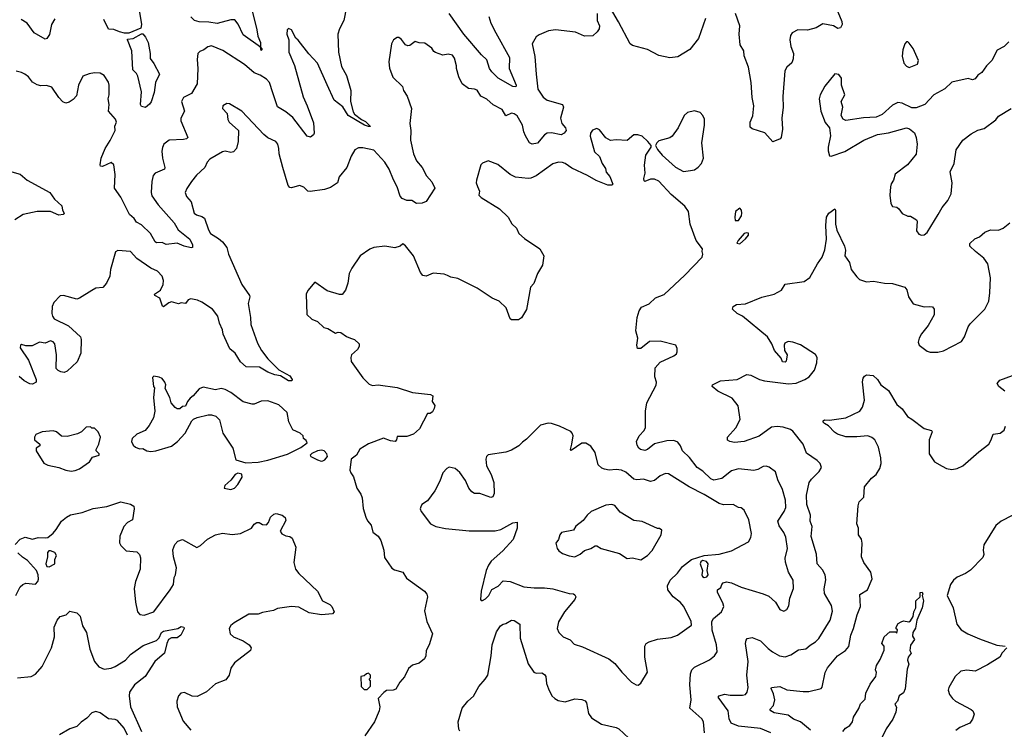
# Model space of a CAD drawing. Extents: x 2056909 to 2160450, y 827444 to 1016825.
# Tile 252 of 256: x 2095211 to 2102366, y 927222 to 932381. Entities that reach past the tile are written whole.
import ezdxf

# ---------------------------------------------------------------- set-up
doc = ezdxf.new("R2010")
doc.units = 0

msp = doc.modelspace()

# ---------------------------------------------------------------- linework, layer by layer
at = {"layer": '0CON10XD'}
for points in [[(2097586.7, 932475), (2097567.5, 932375), (2097535.5, 932314.5), (2097523.5, 932275), (2097527.1, 932145), (2097550.5, 932040.5), (2097586.5, 931975), (2097617, 931867), (2097615.7, 931785), (2097635, 931711.2), (2097645, 931692.9), (2097694.4, 931654.4), (2097725, 931639.5), (2097761.2, 931605), (2097745, 931602.9), (2097716, 931615), (2097597.9, 931685), (2097558, 931748), (2097495, 931796.2), (2097445, 931908), (2097375.3, 932065.3), (2097311.7, 932131.7), (2097235, 932232.5), (2097216.7, 932246.7), (2097185, 932307.5), (2097165, 932317.5), (2097153.6, 932306.4), (2097153.3, 932275), (2097167, 932233), (2097165.8, 932145), (2097208.3, 932048.3), (2097269.8, 931819.8), (2097300.4, 931755), (2097345, 931630), (2097350, 931555), (2097345, 931542.5), (2097323.3, 931526.7), (2097298.8, 931535), (2097195, 931669.2), (2097145, 931710.9), (2097085, 931747.1), (2097050.2, 931849.8), (2097025.3, 931925), (2097005, 931948.5), (2096957.6, 931977.6), (2096915, 931994.5), (2096845, 932054.3), (2096687.8, 932157.8), (2096605, 932190), (2096577.3, 932182.7), (2096548.6, 932161.4), (2096519.5, 932150.5), (2096506.1, 932133.9), (2096499.5, 932090.5), (2096505.7, 932025), (2096500, 931915), (2096459.2, 931845), (2096401.1, 931815), (2096385.5, 931785), (2096407.5, 931715), (2096381.9, 931665), (2096381.1, 931645), (2096433.8, 931525), (2096423.3, 931515), (2096401.3, 931508.7), (2096296.4, 931503.6), (2096258.6, 931475), (2096247.8, 931452.2), (2096244.3, 931425), (2096248.6, 931375), (2096266, 931305), (2096263.3, 931295), (2096195, 931265.7), (2096181.2, 931248.8), (2096170.4, 931205), (2096166.8, 931125), (2096170.9, 931100.9), (2096216.5, 931035), (2096334, 930904), (2096362.8, 930852.8), (2096446.8, 930785), (2096466.1, 930745), (2096465.6, 930724.4), (2096457.1, 930722.9), (2096405, 930734.6), (2096355, 930756.3), (2096275.4, 930745.4), (2096245, 930760.4), (2096205, 930759.1), (2096195, 930766.7), (2096161.8, 930825), (2096095, 930888.2), (2096059.4, 930909.4), (2096042, 930935), (2096008.8, 930965), (2095945, 931091.4), (2095899.2, 931155), (2095905.3, 931254.7), (2095895.4, 931325.4), (2095875, 931341.9), (2095813.2, 931313.2), (2095798.8, 931315), (2095795.6, 931325), (2095803.1, 931375), (2095831.2, 931445), (2095868.5, 931501.5), (2095904.2, 931575), (2095902.7, 931607.3), (2095913.8, 931635), (2095907.3, 931657.3), (2095857.3, 931715), (2095861.9, 931765), (2095854, 931805), (2095862.2, 931835), (2095860, 931905), (2095855.3, 931925.3), (2095824, 931975), (2095795, 931990.8), (2095755, 931994.3), (2095715, 931988), (2095669.3, 931970.7), (2095639.2, 931905), (2095623.2, 931826.8), (2095599.4, 931800.6), (2095569.7, 931780.3), (2095545, 931774.2), (2095525, 931782.5), (2095494.6, 931814.6), (2095445, 931890.6), (2095405, 931902.9), (2095365, 931900.6), (2095337.4, 931907.4), (2095305, 931926), (2095274, 931965), (2095248.8, 931985), (2095225, 931997.1), (2095185, 932006)], [(2099406.7, 932425), (2099408, 932375), (2099423.8, 932335), (2099421.2, 932315), (2099407.7, 932292.3), (2099375, 932262.5), (2099315, 932260), (2099250.3, 932290.3), (2099105, 932308.1), (2099055, 932300), (2098985, 932271.4), (2098964, 932255), (2098934, 932205), (2098954.1, 932114.1), (2098965.4, 931985), (2098976.1, 931876.1), (2099015, 931817.5), (2099045, 931794.5), (2099156.2, 931765), (2099162, 931745), (2099140, 931665), (2099150, 931625), (2099176.7, 931595), (2099182, 931575), (2099168.4, 931555), (2099145, 931543.2), (2099075, 931557.8), (2099043.5, 931556.5), (2099025, 931543.1), (2098975, 931481.9), (2098935, 931475.6), (2098915, 931485.7), (2098886.4, 931536.3), (2098873.9, 931565), (2098864.6, 931615), (2098825, 931681.9), (2098805, 931696.9), (2098785, 931702.2), (2098745, 931682.2), (2098717.5, 931727.5), (2098651.6, 931761.6), (2098605, 931803.8), (2098561.4, 931825), (2098535, 931867.1), (2098515, 931876.7), (2098471.4, 931881.4), (2098426, 931915), (2098402.2, 931965), (2098384.5, 932025), (2098384.4, 932044.4), (2098370.9, 932100.9), (2098355, 932123.8), (2098325, 932131.2), (2098285, 932123.8), (2098232.7, 932142.7), (2098220, 932150), (2098205, 932173.3), (2098155, 932210), (2098115, 932211.2), (2098085, 932221.2), (2098045, 932192.5), (2098030.7, 932190.7), (2098015, 932197.5), (2097985, 932236.7), (2097965, 932250), (2097955, 932250), (2097927, 932233), (2097913.8, 932205), (2097892.9, 932075), (2097898.3, 932028.3), (2097922.7, 931962.7), (2097993.3, 931895), (2098001.2, 931865), (2098026, 931825), (2098057.5, 931735), (2098045.5, 931625), (2098052.3, 931575), (2098052, 931505), (2098073.9, 931405), (2098095.5, 931355), (2098135, 931306), (2098167.5, 931245), (2098205, 931201.2), (2098228.1, 931155), (2098165, 931057.8), (2098135, 931045.9), (2098095, 931044.4), (2098060, 931065), (2098025, 931067.1), (2097991.5, 931081.5), (2097975, 931098.8), (2097954.5, 931165), (2097926.3, 931216.3), (2097895, 931294.2), (2097865, 931344.3), (2097785, 931432.5), (2097705, 931449.2), (2097672.1, 931447.9), (2097645.9, 931434.1), (2097620.9, 931389.1), (2097588.6, 931305), (2097531.7, 931238.3), (2097521.1, 931195), (2097468.4, 931161.6), (2097425, 931147), (2097321.9, 931131.9), (2097304, 931135), (2097275, 931162.5), (2097245, 931176), (2097185, 931158), (2097175, 931160), (2097162.9, 931175), (2097123.1, 931305), (2097095.7, 931405), (2097093, 931443), (2097085.6, 931475), (2097072, 931495), (2097015, 931522.9), (2096984.3, 931545), (2096825.4, 931715.4), (2096735, 931770), (2096715, 931770.8), (2096686.2, 931755), (2096684.5, 931734.5), (2096719.5, 931699.5), (2096724, 931655), (2096733.8, 931635), (2096800, 931575), (2096799.2, 931495), (2096785.6, 931444.4), (2096765, 931419.2), (2096745, 931415.7), (2096705, 931424.3), (2096685, 931419.4), (2096593.6, 931366.4), (2096574.2, 931345), (2096556, 931305), (2096495, 931250), (2096460, 931205), (2096425, 931153.8), (2096413.2, 931123.2), (2096422, 931095), (2096456.1, 931056.1), (2096478, 930975), (2096495, 930960.8), (2096535, 930950.8), (2096555, 930938.8), (2096582.4, 930852.4), (2096597, 930827), (2096655, 930789.4), (2096685.4, 930765.4), (2096717.1, 930725), (2096728.9, 930675), (2096824.4, 930455), (2096881.4, 930375), (2096884.4, 930365), (2096871.7, 930318.3), (2096887.8, 930215), (2096889.4, 930165), (2096938.5, 930028.5), (2096968.8, 929975), (2097015, 929913.8), (2097095, 929834), (2097175, 929792), (2097191.2, 929765), (2097187.5, 929755), (2097163.3, 929755), (2097105, 929792.5), (2097065, 929798.5), (2097015, 929818.5), (2096953.4, 929853.4), (2096857.6, 929857.6), (2096815, 929894.3), (2096777.5, 929955), (2096738, 929988), (2096688.8, 930095), (2096685.3, 930125.3), (2096663.8, 930175), (2096651.1, 930225), (2096612, 930275), (2096535, 930325.8), (2096502.3, 930342.3), (2096455, 930351.4), (2096435.6, 930344.4), (2096415, 930316.7), (2096385, 930321.8), (2096365, 930315.4), (2096315, 930330.6), (2096295, 930323.1), (2096255, 930293.3), (2096247.5, 930297.5), (2096228.9, 930355), (2096193.3, 930375), (2096191.2, 930385), (2096234.2, 930415), (2096254, 930455), (2096256.2, 930485), (2096247, 930517), (2096213, 930553), (2096165, 930574), (2096061.2, 930645), (2096015, 930696), (2095925, 930702), (2095906.1, 930693.9), (2095870, 930565), (2095865.8, 930515), (2095841.2, 930465), (2095815, 930434.2), (2095765, 930428.1), (2095735, 930411.1), (2095645, 930355.8), (2095625, 930349.2), (2095530, 930375), (2095505, 930372), (2095460, 930325), (2095447.1, 930295), (2095444.3, 930244.3), (2095448, 930225), (2095462, 930205), (2095566.2, 930155), (2095652, 930075), (2095657.5, 930055), (2095654, 929955), (2095627.9, 929892.1), (2095556.7, 929825), (2095535, 929816), (2095509.5, 929819.5), (2095489.5, 929829.5), (2095475.9, 929845.9), (2095477.5, 929945), (2095465.8, 930025), (2095455, 930038.8), (2095435, 930045.8), (2095395, 930028), (2095355, 930036), (2095301.7, 930008.3), (2095255, 930010), (2095225, 930018.8), (2095216.4, 930013.6), (2095214, 929995), (2095274, 929905), (2095330, 929765), (2095330, 929745), (2095305, 929730), (2095285, 929733.8), (2095243.8, 929755), (2095207.3, 929787.3)], [(2096080.6, 932435), (2096096.9, 932345), (2096090.9, 932319.1), (2096005, 932283.8), (2095973.1, 932283.1), (2095935, 932291.9), (2095895, 932309.4), (2095855, 932311.2), (2095821.7, 932381.7)], [(2096898.7, 932455), (2096933, 932307), (2096941.5, 932261.5), (2096962, 932215), (2096960, 932180), (2096972.5, 932165), (2096965, 932157.5), (2096960, 932180), (2096835, 932269.6), (2096798, 932348), (2096775, 932378.9), (2096745, 932379.5), (2096645, 932352.3), (2096585, 932362.8), (2096515.2, 932365.2), (2096481.9, 932375), (2096455, 932400.5)], [(2098620.5, 932405), (2098635.4, 932355), (2098671.2, 932285), (2098771.5, 932105), (2098768.1, 932025), (2098818.6, 931905), (2098817.1, 931892.9), (2098795, 931894.6), (2098688, 931955), (2098641.7, 932001.7), (2098626.3, 932026.3), (2098605, 932088.8), (2098565.9, 932125.9), (2098439.3, 932275), (2098332.5, 932425)], [(2100195, 932388.8), (2100142.9, 932245), (2100081.2, 932165), (2099995, 932111.2), (2099935.9, 932104.1), (2099855, 932121.2), (2099773.3, 932165), (2099665, 932192.5), (2099646.2, 932205), (2099563.8, 932365), (2099503.6, 932463.6)], [(2101156.9, 932436.9), (2101186.3, 932366.3), (2101188.5, 932345), (2101175, 932320.4), (2101156.4, 932316.4), (2101125, 932336.7), (2101048.7, 932351.3), (2100998, 932322), (2100935, 932304.5), (2100865, 932307.5), (2100825.7, 932284.3), (2100812, 932265), (2100808.6, 932235), (2100815.7, 932185), (2100835.6, 932135), (2100833.1, 932095), (2100823, 932067), (2100785.7, 932034.3), (2100772.1, 932007.9), (2100756.8, 931823.2), (2100759.2, 931745), (2100750.8, 931665), (2100755.7, 931585), (2100743.8, 931525), (2100736.7, 931515), (2100685, 931493.8), (2100627, 931557), (2100535, 931588), (2100520, 931600), (2100520, 931635), (2100539.4, 931680.6), (2100545.6, 931755), (2100534.5, 931814.5), (2100527.8, 931925), (2100507.5, 932035), (2100477, 932117), (2100473.8, 932155), (2100446.8, 932196.8), (2100440, 932275), (2100444.4, 932335), (2100412.5, 932425)], [(2095465, 932387.3), (2095442.1, 932345), (2095427.5, 932272.5), (2095407, 932243), (2095395, 932240), (2095315, 932285.7), (2095265, 932354.3), (2095221.2, 932381.2)], [(2096125, 931743.3), (2096095, 931750), (2096088, 931765), (2096095.6, 931855), (2096069.4, 931969.4), (2096059.1, 931989.1), (2096032.9, 932015), (2096024.6, 932155), (2095994.2, 932235), (2095995, 932240), (2096035, 932243.8), (2096095, 932278.8), (2096105, 932278), (2096125, 932253.8), (2096145.6, 932215), (2096160, 932135), (2096158.3, 932098.3), (2096185, 932063.3), (2096228, 931985), (2096196.7, 931925), (2096188.5, 931851.5), (2096166.6, 931783.4), (2096155, 931766.2), (2096125, 931743.3)], [(2102399.3, 932220.7), (2102365, 932186.7), (2102315, 932158.8), (2102275, 932083.3), (2102236.2, 932045), (2102203.2, 931996.8), (2102175, 931976.2), (2102155, 931951.2), (2102135, 931944), (2102105, 931952), (2101985, 931925.8), (2101935, 931877.1), (2101855, 931833.8), (2101790, 931765), (2101725, 931740), (2101695, 931739.2), (2101625, 931773.3), (2101591.7, 931778.3), (2101555, 931760), (2101478.8, 931691.2), (2101435, 931671.2), (2101342.3, 931667.7), (2101215, 931648.8), (2101195, 931656.7), (2101182, 931685), (2101192, 931745), (2101180, 931785), (2101206.9, 931835), (2101183.8, 931905), (2101182.5, 931955), (2101165, 931982), (2101135, 931986.7), (2101062.7, 931897.3), (2101028.8, 931835), (2101020.8, 931805), (2101032.9, 931715), (2101064.1, 931634.1), (2101096.2, 931595), (2101103.9, 931536.1)], [(2101675, 932033.3), (2101735, 932057.5), (2101743.8, 932085), (2101705, 932170), (2101675, 932210), (2101665, 932220), (2101655, 932220), (2101642.5, 932205), (2101628.3, 932161.7), (2101623.3, 932115), (2101636.7, 932065), (2101655, 932042.5), (2101675, 932033.3)], [(2100035, 931277.5), (2100085, 931283.3), (2100115, 931290), (2100141.7, 931308.3), (2100166.1, 931333.9), (2100180, 931375), (2100168, 931485), (2100187.3, 931612.7), (2100188.3, 931658.3), (2100176.7, 931685), (2100156.7, 931705), (2100115, 931718), (2100064.4, 931705.6), (2100040, 931685), (2099995.7, 931594.3), (2099953.3, 931535), (2099935, 931522), (2099855, 931500), (2099840, 931485), (2099832.5, 931465), (2099846.4, 931436.4), (2099880, 931395), (2099977.7, 931307.7), (2100035, 931277.5)], [(2101103.9, 931536.1), (2101086.2, 931455), (2101086.4, 931426.4), (2101095, 931390), (2101107.5, 931387.5), (2101206.9, 931423.1), (2101345, 931505.7), (2101445, 931546), (2101525, 931558.8), (2101655, 931593.3), (2101678.3, 931588.3), (2101715, 931557.5), (2101726.7, 931525), (2101734.2, 931475), (2101727, 931403), (2101663.3, 931325), (2101573, 931257), (2101562, 931215), (2101543.8, 931186.2), (2101538.9, 931165), (2101535.7, 931105.7), (2101542, 931045), (2101555, 931023.3), (2101585, 931016.7), (2101600, 931005), (2101625, 930972.5), (2101665, 930952.5), (2101685, 930952.5), (2101727.5, 930925), (2101732.5, 930915), (2101727.5, 930845), (2101745, 930822.5), (2101763.9, 930813.9), (2101785, 930816.7), (2101805, 930832.5), (2101885.6, 930965), (2101914.2, 931015), (2101956.2, 931065), (2101980, 931115), (2101988, 931195), (2101972, 931275), (2102002, 931335), (2102016.5, 931435), (2102064.6, 931505.4), (2102125, 931552), (2102175, 931576.7), (2102220.7, 931589.3), (2102305, 931653.3), (2102325, 931678.8), (2102417.5, 931735)], [(2100186.7, 927195), (2100180, 927275), (2100168.1, 927298.1), (2100081.9, 927375), (2100091.2, 927435), (2100080.9, 927545), (2100085.9, 927625), (2100096.6, 927653.4), (2100115, 927672.7), (2100225, 927725.7), (2100260, 927755), (2100278.8, 927785), (2100274.2, 927835), (2100243.1, 927943.1), (2100241.5, 928005), (2100253.6, 928026.4), (2100310, 928075), (2100327.1, 928115), (2100321.7, 928141.7), (2100281.2, 928215), (2100283.3, 928235), (2100307.3, 928252.7), (2100313.8, 928275), (2100324.3, 928285.7), (2100347.3, 928292.7), (2100385, 928287.5), (2100454.5, 928254.5), (2100615, 928207.5), (2100655, 928190), (2100703.8, 928145), (2100735, 928093.3), (2100765, 928080), (2100785, 928092.5), (2100801.7, 928118.3), (2100808, 928175), (2100834.2, 928245), (2100831.4, 928305), (2100797.1, 928365), (2100776.6, 928436.6), (2100774.4, 928465), (2100791.9, 928535), (2100778.6, 928618.6), (2100763.1, 928653.1), (2100730.4, 928700.4), (2100720, 928735), (2100767.5, 928805), (2100778.1, 928835), (2100777.1, 928887.1), (2100755.7, 928965), (2100721.4, 929035), (2100704.3, 929094.3), (2100658.3, 929128.3), (2100635.7, 929135.7), (2100615, 929131.4), (2100575, 929110), (2100545, 929104.3), (2100435, 929115.8), (2100385, 929101.9), (2100313.9, 929046.1), (2100255, 929033.2), (2100232.8, 929042.8), (2100175, 929097.5), (2100134.7, 929124.7), (2100078.3, 929198.3), (2100026.6, 929246.6), (2100013.4, 929283.4), (2099995, 929310), (2099965, 929320.8), (2099915, 929320), (2099823.3, 929296.7), (2099773.8, 929255), (2099755, 929247.5), (2099723.3, 929255), (2099710, 929265), (2099697.7, 929287.7), (2099694.4, 929315), (2099712.2, 929355), (2099749.4, 929395), (2099757.8, 929415), (2099758.9, 929535), (2099768.6, 929595), (2099836.8, 929723.2), (2099838.1, 929745), (2099827.1, 929785), (2099829.7, 929850.3), (2099865, 929891.2), (2099965, 929936.7), (2099985, 929952.5), (2099990, 929965), (2099989.3, 929989.3), (2099980, 930015), (2099865, 930044.2), (2099788.3, 930041.7), (2099725, 929990), (2099700, 929990), (2099696, 930015), (2099704.2, 930065), (2099688, 930118), (2099699, 930215), (2099713.4, 930263.4), (2099729.7, 930290.3), (2099786.2, 930315), (2099831.7, 930358.3), (2099895, 930383.1), (2100045, 930523.5), (2100170, 930655), (2100176.2, 930675), (2100170, 930695), (2100173.3, 930715), (2100128, 930775), (2100083.8, 930895), (2100072.5, 930985), (2100045.9, 931025.9), (2099945, 931110), (2099855, 931206.7), (2099825, 931220), (2099795, 931220), (2099755, 931203.3), (2099749.3, 931209.3), (2099746.7, 931225), (2099756, 931265), (2099752.3, 931322.3), (2099762, 931395), (2099800, 931455), (2099800, 931465), (2099776.7, 931495), (2099735, 931533.3), (2099703.6, 931543.6), (2099675, 931543.3), (2099625, 931503.3), (2099545, 931506.7), (2099505, 931502), (2099471.3, 931521.3), (2099425, 931580.8), (2099405, 931589.4), (2099372.7, 931577.3), (2099358.1, 931555), (2099356.7, 931535), (2099389.1, 931419.1), (2099425.3, 931385.3), (2099445, 931336.2), (2099468.6, 931298.6), (2099473.2, 931273.2), (2099500.8, 931240.8), (2099522, 931185), (2099513, 931177), (2099485, 931176.7), (2099401.4, 931211.4), (2099338.3, 931248.3), (2099222.3, 931302.3), (2099175, 931336), (2099155, 931342), (2099126.4, 931343.6), (2099085, 931332), (2098965, 931245.8), (2098925, 931228), (2098905, 931226), (2098815, 931236.2), (2098774.5, 931254.5), (2098685, 931328.8), (2098615, 931353.3), (2098575, 931336.7), (2098563.3, 931325), (2098531.2, 931215), (2098529.2, 931195), (2098538.5, 931168.5), (2098553.3, 931135), (2098547.5, 931105), (2098565, 931087.5), (2098698.8, 931005), (2098760, 930945), (2098787.6, 930897.6), (2098820.8, 930865), (2098838, 930825), (2098879.8, 930789.8), (2098992, 930715), (2099019.2, 930665), (2099010.8, 930595), (2098974.2, 930535), (2098947, 930463), (2098924.2, 930435.8), (2098895, 930273.8), (2098857.9, 930212.1), (2098835, 930198), (2098785, 930198.8), (2098775.8, 930205.8), (2098746.9, 930285), (2098695, 930334.5), (2098645, 930355.5), (2098535, 930429.6), (2098395, 930499.2), (2098345, 930508), (2098320.3, 930520.3), (2098295, 930530), (2098215, 930538.6), (2098165, 930515.8), (2098140.3, 930520.3), (2098123.8, 930543.8), (2098072.9, 930665), (2098015, 930737.5), (2097995, 930750), (2097975, 930733.3), (2097937.7, 930722.3), (2097864.2, 930734.2), (2097785, 930724.2), (2097755, 930712), (2097685.8, 930665), (2097624.3, 930575), (2097605.5, 930534.5), (2097595.7, 930465), (2097578.8, 930415), (2097555, 930383.3), (2097535, 930383.8), (2097445, 930410), (2097355, 930472.5), (2097305, 930412.5), (2097293.8, 930385), (2097297.5, 930237.5), (2097335, 930202.5), (2097375.8, 930185.8), (2097421.7, 930141.7), (2097450, 930135), (2097505, 930102.5), (2097525, 930110), (2097545, 930106.2), (2097585, 930076.7), (2097616, 930066), (2097645, 930056.7), (2097677.5, 930025), (2097677.5, 930005), (2097665, 929982.5), (2097622, 929945), (2097616.2, 929925), (2097618.8, 929895), (2097705.7, 929775.7), (2097750.6, 929730.6), (2097775, 929720), (2097815, 929725.8), (2097955, 929705.7), (2098065, 929670), (2098196.4, 929656.4), (2098212.5, 929645), (2098208.8, 929605), (2098226.7, 929575), (2098224, 929555), (2098210.5, 929529.5), (2098195, 929517.5), (2098173.6, 929516.4), (2098117.5, 929405), (2098073.6, 929366.4), (2098025, 929350), (2097955, 929350), (2097950, 929325), (2097940, 929315), (2097905, 929318.1), (2097855, 929337.1), (2097745, 929297.5), (2097681.7, 929258.3), (2097658.8, 929215), (2097620, 929185), (2097610, 929105), (2097616.7, 929085), (2097637.7, 929057.7), (2097660, 928975), (2097691.1, 928931.1), (2097700.6, 928905), (2097706.8, 928826.8), (2097726, 928765), (2097737.7, 928737.7), (2097764, 928705), (2097776.2, 928655), (2097815.4, 928625.4), (2097836.2, 928595), (2097856.7, 928525), (2097861.7, 928471.7), (2097915, 928392.5), (2097935, 928380), (2097995, 928363.3), (2098021.2, 928321.2), (2098152.5, 928225), (2098170, 928205), (2098174.2, 928185), (2098152.7, 928082.7), (2098170.8, 928005), (2098211.9, 927915), (2098186, 927835), (2098164.4, 927795), (2098161.4, 927755), (2098151.9, 927735), (2098115, 927703.3), (2098065, 927687.1), (2098035.4, 927664.6), (2098006.2, 927603.8), (2097974.2, 927565), (2097945, 927514.2), (2097925, 927505.8), (2097876.1, 927503.9), (2097858.3, 927488.3), (2097816.7, 927445), (2097829.2, 927385), (2097824.3, 927355), (2097790, 927275), (2097720, 927175)], [(2095153.9, 931273.9), (2095215, 931257.5), (2095265, 931214.2)], [(2095265, 931214.2), (2095428.8, 931125), (2095463.1, 931075), (2095517.3, 931027.3), (2095522.5, 930995), (2095533.3, 930975), (2095525.7, 930964.3), (2095495, 930960.6), (2095435, 930986.9), (2095336.8, 930986.8), (2095235, 930964.4), (2095175.6, 930925)], [(2100670, 927195), (2100595, 927226.8), (2100435.5, 927245.5), (2100381.2, 927265), (2100368, 927298), (2100359.2, 927355), (2100285.8, 927455), (2100294.6, 927465.4), (2100333.6, 927476.4), (2100375, 927470), (2100465, 927468.9), (2100484.4, 927475.6), (2100497.9, 927492.1), (2100504.4, 927525), (2100496.1, 927616.1), (2100506, 927715), (2100485.6, 927845), (2100489.3, 927870.7), (2100498.8, 927881.2), (2100535, 927888), (2100595, 927865.7), (2100649.4, 927809.4), (2100682, 927785), (2100733.3, 927755), (2100775, 927749.4), (2100815, 927764.2), (2100870.9, 927799.1), (2100925, 927805.6), (2100955, 927833.1), (2100995, 927857.1), (2101018.3, 927881.7), (2101100.6, 928015), (2101118.7, 928081.3), (2101110.7, 928120.7), (2101058.9, 928208.9), (2101057, 928243), (2101068.3, 928308.3), (2101064.4, 928345), (2101045, 928380), (2101005.8, 928425), (2101001.1, 928495), (2100963.5, 928623.5), (2100970, 928695), (2100955.4, 928735), (2100958.3, 928778.3), (2100931.8, 928855), (2100928, 928925), (2100949.3, 929015), (2100965, 929040.5), (2101021.4, 929095), (2101037.5, 929125), (2101028.6, 929155), (2101005.5, 929175.5), (2100929.7, 929229.7), (2100904.2, 929295), (2100829.1, 929389.1), (2100812, 929402), (2100758.3, 929418.3), (2100715, 929423.8), (2100675, 929418.5), (2100585, 929353.6), (2100476, 929314), (2100405, 929307.1), (2100372.8, 929312.8), (2100354.4, 929324.4), (2100355.7, 929345), (2100415, 929413.8), (2100445.7, 929474.3), (2100432.6, 929572.6), (2100389.1, 929629.1), (2100285, 929679.2), (2100243.3, 929715), (2100246.7, 929725), (2100305, 929755.6), (2100425, 929765.7), (2100495, 929800.8), (2100525, 929795.7), (2100586.7, 929765), (2100624.5, 929754.5), (2100797.3, 929732.7), (2100855, 929738.8), (2100915.9, 929764.1), (2100947.5, 929785), (2100987, 929833), (2101003, 929887), (2101006.7, 929925), (2100995, 929946.7), (2100885, 930016.2), (2100830, 930035), (2100795, 930040), (2100771.7, 930028.3), (2100767.5, 930015), (2100770, 929975), (2100787.5, 929945), (2100781.7, 929898.3), (2100775, 929890), (2100755, 929892.5), (2100745, 929920), (2100697.5, 929975), (2100676.2, 930025), (2100645, 930073.8), (2100465, 930226.2), (2100424.5, 930244.5), (2100390, 930275), (2100396.7, 930295), (2100421.1, 930308.9), (2100485, 930315.7), (2100605, 930362.9), (2100693.3, 930385), (2100746.2, 930415), (2100772.7, 930457.3), (2100912.3, 930477.7), (2100954.1, 930505.9), (2101008.1, 930605), (2101042.9, 930655), (2101063.2, 930706.8), (2101073.6, 930785), (2101070, 930885), (2101074.2, 930945.8), (2101091.2, 930975), (2101135, 931006.7), (2101140, 930995), (2101140, 930895), (2101149.7, 930849.7), (2101206, 930735), (2101211.2, 930705), (2101208, 930665), (2101241.4, 930615), (2101254.4, 930565), (2101295, 930510), (2101315, 930491.2), (2101363.9, 930473.9), (2101415, 930478.8), (2101495, 930464.4), (2101555, 930462.5), (2101642.5, 930435), (2101657.7, 930417.7), (2101671.2, 930365), (2101705, 930316), (2101785, 930292), (2101825, 930296.2), (2101843.6, 930293.6), (2101855.9, 930275.9), (2101856.2, 930235), (2101813.6, 930156.4), (2101765, 930097.5), (2101746.7, 930065), (2101741.2, 930035), (2101747.5, 930015), (2101805, 929970), (2101827, 929963), (2101883.6, 929963.6), (2101925, 929973.8), (2102055, 930041.2), (2102077.5, 930075), (2102105, 930147.5), (2102119.5, 930170.5), (2102226, 930275), (2102253.8, 930335), (2102260.8, 930395), (2102266.5, 930505), (2102245.6, 930605), (2102218, 930648), (2102156, 930695), (2102116.2, 930735), (2102115, 930752.5), (2102152.8, 930787.2), (2102185, 930803.1), (2102225, 930835.7), (2102265, 930852.5), (2102325, 930850.6), (2102358.8, 930865), (2102406.6, 930903.4)], [(2100435, 930920), (2100457.5, 930955), (2100460, 930975), (2100457, 930997), (2100445, 931010), (2100413.9, 930986.1), (2100407.5, 930945), (2100411.7, 930921.7), (2100435, 930920)], [(2100445, 930750), (2100485, 930786.7), (2100506.2, 930815), (2100508, 930828), (2100495, 930830.8), (2100476.2, 930825), (2100431.2, 930775), (2100423.3, 930755), (2100445, 930750)], [(2096855, 929157.8), (2096945, 929164.4), (2097015, 929178.6), (2097157.8, 929222.2), (2097255, 929269.2), (2097300, 929305), (2097291.7, 929321.7), (2097272.5, 929335), (2097270, 929355), (2097250, 929375), (2097195, 929400), (2097166.1, 929456.1), (2097153.8, 929525), (2097095, 929580), (2097015, 929608.8), (2096965, 929606.2), (2096915.7, 929584.3), (2096900, 929585), (2096835, 929603.3), (2096745, 929670), (2096705, 929691.2), (2096675, 929698.8), (2096635, 929690), (2096545, 929710), (2096515, 929697.5), (2096472.5, 929645), (2096450.7, 929629.3), (2096430, 929605), (2096415, 929570), (2096395, 929567.5), (2096375, 929552.5), (2096355, 929552.5), (2096340.7, 929560.7), (2096312.5, 929595), (2096302.5, 929635), (2096268.3, 929698.3), (2096272.5, 929725), (2096266.7, 929745), (2096245, 929772.5), (2096225, 929782.5), (2096185, 929790), (2096175, 929780), (2096182.5, 929715), (2096190, 929705), (2096182.5, 929635), (2096192.5, 929535), (2096183.3, 929485), (2096150.7, 929429.3), (2096122.5, 929395), (2096061.7, 929368.3), (2096027.5, 929335), (2096023.6, 929313.6), (2096036.4, 929286.4), (2096051.7, 929271.7), (2096081.7, 929261.7), (2096105, 929262), (2096135, 929246.2), (2096165, 929241.2), (2096200, 929245), (2096315, 929281.2), (2096357, 929313), (2096413.8, 929375), (2096462.5, 929465), (2096475, 929477.5), (2096500.7, 929489.3), (2096581.7, 929508.3), (2096605, 929508), (2096637, 929497), (2096662.7, 929472.7), (2096686.2, 929375), (2096758.8, 929265), (2096781.7, 929181.7), (2096855, 929157.8)], [(2100957.9, 927215), (2100886.1, 927276.1), (2100835, 927295.5), (2100795, 927323.5), (2100695, 927341.2), (2100670, 927355), (2100663.3, 927365), (2100689.2, 927395), (2100699.5, 927435), (2100689.2, 927479.2), (2100671.2, 927518.8), (2100674.3, 927525.7), (2100735, 927532), (2100785, 927509.2), (2100905, 927495.6), (2100945, 927497.1), (2101035, 927517.5), (2101042.2, 927527.8), (2101064.3, 927635), (2101082, 927668), (2101154.2, 927755), (2101213.3, 927795), (2101237.2, 927822.8), (2101251.8, 927905), (2101271.2, 927955), (2101296.9, 928055), (2101321.2, 928115), (2101317.5, 928202.5), (2101373.4, 928236.6), (2101405.7, 928315), (2101397.5, 928365), (2101345, 928433.3), (2101328, 928475), (2101332.9, 928575), (2101327.5, 928605), (2101306, 928635), (2101308, 928685), (2101295.8, 928715.8), (2101303.6, 928846.4), (2101312.5, 928875), (2101345, 928910), (2101351.2, 928985), (2101402.4, 929047.6), (2101435.5, 929074.5), (2101462.6, 929117.4), (2101471.5, 929155), (2101469.5, 929195), (2101451.7, 929271.7), (2101425.4, 929325.4), (2101403.4, 929343.4), (2101375, 929354.4), (2101295, 929346.9), (2101215, 929348.9), (2101155, 929368.1), (2101132.1, 929382.1), (2101088.1, 929428.1), (2101058.8, 929445), (2101050, 929455), (2101050, 929465), (2101059.3, 929470.7), (2101095, 929470), (2101215, 929485.8), (2101315.7, 929534.3), (2101336.8, 929563.2), (2101350.5, 929615), (2101336.8, 929746.8), (2101340.5, 929775), (2101349.9, 929790.1), (2101365, 929798), (2101414.4, 929794.4), (2101445.6, 929765.6), (2101469.2, 929725), (2101525, 929684), (2101585, 929583.8), (2101625, 929551.2), (2101662.5, 929495), (2101695, 929477.5), (2101785, 929407.5), (2101837.5, 929395), (2101841.2, 929385), (2101821.2, 929325), (2101820.6, 929225), (2101860, 929165), (2101913.8, 929133.8), (2101947, 929117), (2101985, 929110.9), (2102025, 929118.2), (2102065, 929137.5), (2102180.9, 929239.1), (2102254.4, 929295), (2102271.9, 929325), (2102285, 929366.2), (2102335.5, 929374.5), (2102364.4, 929395.6), (2102375.4, 929424.6)], [(2102369.8, 929679.8), (2102325.8, 929715), (2102315.8, 929735), (2102335, 929760), (2102425.7, 929794.3)], [(2095585, 929098.5), (2095615, 929102.2), (2095645, 929114.3), (2095717.5, 929165), (2095739.3, 929200.7), (2095787.5, 929215), (2095787.5, 929225), (2095767.5, 929245), (2095767.5, 929255), (2095786.7, 929295), (2095797.5, 929345), (2095780, 929385), (2095755, 929410), (2095735, 929410), (2095725, 929420), (2095693, 929417), (2095660, 929385), (2095630.7, 929369.3), (2095555, 929351.2), (2095515, 929352.5), (2095477.5, 929385), (2095455, 929391.2), (2095375, 929383.3), (2095327.5, 929365), (2095317.5, 929345), (2095317.5, 929325), (2095357.5, 929295), (2095356.7, 929283.3), (2095330, 929265), (2095330, 929245), (2095387, 929157), (2095415, 929141.2), (2095495, 929123.8), (2095545, 929104.4), (2095585, 929098.5)], [(2099705, 927543.3), (2099725, 927557.5), (2099773, 927637), (2099754.4, 927745), (2099753.1, 927825), (2099762.5, 927845), (2099785, 927858.6), (2099845, 927875.7), (2099945, 927889.2), (2099992.5, 927905), (2100092.5, 927977.5), (2100090, 928005), (2100036.9, 928115), (2100011.5, 928145), (2099960, 928185), (2099922.2, 928235), (2099917.8, 928265), (2099937.1, 928305), (2099992.6, 928357.4), (2100027.7, 928405), (2100094.3, 928455), (2100185, 928485.6), (2100295, 928494.4), (2100385, 928520), (2100506.7, 928585), (2100524.1, 928615.9), (2100528, 928645), (2100509.2, 928745), (2100475.8, 928815.8), (2100455, 928831.2), (2100434.1, 928834.1), (2100395, 928855.7), (2100325, 928854.4), (2100295, 928863.3), (2100185, 928928.5), (2100075, 928984.5), (2099925, 929078.9), (2099905, 929080.8), (2099865, 929064.2), (2099825, 929031.5), (2099795, 929022.1), (2099745, 929041.2), (2099695, 929036.2), (2099675, 929041.2), (2099615, 929090), (2099585, 929105.5), (2099545, 929111.1), (2099495, 929104.4), (2099461.7, 929111.7), (2099441.1, 929121.1), (2099415.4, 929145.4), (2099392.1, 929235), (2099360.5, 929280.5), (2099325, 929301.1), (2099295, 929302), (2099218.3, 929248.3), (2099214.3, 929255), (2099224.4, 929294.4), (2099232.5, 929355), (2099226.5, 929375), (2099215, 929386.7), (2099135, 929425.7), (2099075, 929445.8), (2099052.3, 929447.7), (2098995, 929433.3), (2098895, 929330), (2098865, 929310), (2098838.3, 929281.7), (2098785, 929250.8), (2098745, 929236.2), (2098615, 929217.5), (2098603.9, 929206.1), (2098598.8, 929185), (2098603.6, 929136.4), (2098638, 929075), (2098657.1, 929015), (2098660, 928935), (2098648.8, 928911.2), (2098635, 928906.2), (2098555, 928936.7), (2098515, 928936.7), (2098497.7, 928947.7), (2098475, 928973.8), (2098449.8, 929029.8), (2098409.5, 929089.5), (2098375, 929118.9), (2098333, 929127), (2098315, 929118.8), (2098285, 929086.7), (2098264, 929025), (2098228.8, 928955), (2098175, 928883.3), (2098132.5, 928855), (2098125, 928840), (2098121.2, 928825), (2098128.8, 928805), (2098197.5, 928715), (2098235.9, 928695.9), (2098305, 928680.8), (2098476.6, 928663.4), (2098665.8, 928664.2), (2098707.5, 928675), (2098795, 928723.8), (2098825, 928726.7), (2098825.6, 928685), (2098797.6, 928602.4), (2098721.4, 928518.6), (2098636.2, 928445), (2098618, 928415), (2098601.2, 928375), (2098563.8, 928225), (2098560, 928165), (2098565, 928157.5), (2098575, 928157.5), (2098595, 928170), (2098620, 928195), (2098642.8, 928237.2), (2098688, 928262), (2098725, 928300), (2098775, 928295.7), (2098875, 928256.9), (2098950.9, 928249.1), (2099025, 928250.6), (2099085, 928242.2), (2099205, 928208.1), (2099235, 928205.7), (2099245, 928198.8), (2099253.3, 928185), (2099246, 928165), (2099169.2, 928075), (2099127, 928003), (2099117.5, 927955), (2099128, 927925), (2099160, 927895), (2099211.7, 927871.7), (2099240.7, 927840.7), (2099302.1, 927822.1), (2099493.3, 927735), (2099535, 927700), (2099586.8, 927636.8), (2099657.5, 927565), (2099690, 927545), (2099705, 927543.3)], [(2097401.7, 929171.7), (2097415, 929173.8), (2097429.5, 929180.5), (2097448.8, 929205), (2097443.8, 929225), (2097423.3, 929245), (2097405, 929250.8), (2097375, 929247.1), (2097333, 929227), (2097322.5, 929215), (2097327.5, 929205), (2097375, 929180), (2097401.7, 929171.7)], [(2096745, 928964.4), (2096772.5, 928975), (2096795, 929002.5), (2096827.5, 929055), (2096825, 929077.5), (2096795, 929083.3), (2096777.5, 929075), (2096746.4, 929033.6), (2096702.5, 928995), (2096697.5, 928975), (2096745, 928964.4)], [(2095475.9, 928674.1), (2095515.8, 928734.2), (2095550, 928765), (2095580.3, 928779.7), (2095665, 928798.8), (2095745, 928826.2), (2095845, 928842.5), (2095945, 928876), (2096015, 928857.5), (2096040, 928845), (2096042.5, 928825), (2096030, 928745), (2095993.8, 928725), (2095968, 928695), (2095938.8, 928625), (2095936.4, 928576.4), (2095945, 928557.5), (2095985, 928518.8), (2096063, 928513), (2096082.5, 928492.5), (2096089.3, 928469.3), (2096086.2, 928385), (2096053.1, 928295), (2096042.9, 928245), (2096052.2, 928145), (2096068, 928075), (2096085, 928056.7), (2096115, 928051.2), (2096185, 928076.7), (2096304, 928236), (2096327.5, 928275), (2096332.5, 928325), (2096342.5, 928345), (2096349.4, 928395), (2096327.5, 928475), (2096323.9, 928526.1), (2096338.8, 928565), (2096361.2, 928588.8), (2096395, 928602.5), (2096497, 928543), (2096525, 928556.7), (2096575.6, 928604.4), (2096635, 928636), (2096685, 928648), (2096755, 928638.6), (2096815, 928644.2), (2096895, 928683.3), (2096915, 928712.5), (2096935, 928726.2), (2096950, 928725), (2096975, 928710), (2097005, 928707.5), (2097020, 928725), (2097033.3, 928765), (2097057.5, 928785), (2097075, 928790), (2097118, 928778), (2097140.7, 928760.7), (2097145, 928740), (2097103, 928663), (2097115, 928642.5), (2097145, 928627.5), (2097175, 928623.3), (2097191.7, 928611.7), (2097217.5, 928545), (2097202, 928435), (2097215.8, 928385.8), (2097238.8, 928355), (2097376.2, 928225), (2097411.2, 928155), (2097465, 928128.8), (2097480, 928115), (2097496.7, 928075), (2097485, 928060), (2097405, 928052.9), (2097315, 928068.6), (2097238.8, 928108.8), (2097185, 928115.6), (2097085, 928099.2), (2097055, 928084.2), (2096975, 928070), (2096945, 928058.6), (2096875, 928057.5), (2096770, 927995), (2096745, 927976.2), (2096734, 927955), (2096741.2, 927915), (2096763.4, 927893.4), (2096835, 927865.7), (2096878.8, 927835), (2096893.8, 927815), (2096888.8, 927795), (2096771.2, 927705), (2096746, 927665), (2096734, 927615), (2096709.4, 927580.6), (2096635, 927551.4), (2096567.2, 927492.8), (2096499.7, 927460.3), (2096465, 927462.5), (2096409.2, 927489.2), (2096382.5, 927485), (2096364.3, 927465.7), (2096352.9, 927425), (2096355.8, 927385), (2096399.7, 927279.7), (2096455, 927214.2)], [(2099725, 928454), (2099773.3, 928485), (2099807.9, 928522.1), (2099873.3, 928635), (2099878.3, 928668.3), (2099861.7, 928681.7), (2099845, 928682.5), (2099735, 928731.2), (2099675, 928738.8), (2099575, 928800), (2099535, 928848), (2099515, 928855.8), (2099469.5, 928850.5), (2099365, 928804), (2099335, 928778), (2099305, 928738.8), (2099251.7, 928698.3), (2099235, 928668.8), (2099147.7, 928652.3), (2099136.2, 928635), (2099127.7, 928602.3), (2099107.5, 928575), (2099116.1, 928536.1), (2099128.8, 928518.8), (2099155, 928500.8), (2099205, 928482), (2099245, 928475.8), (2099285, 928494), (2099315, 928522), (2099362.5, 928535), (2099394.1, 928555.9), (2099405, 928556), (2099437.5, 928535), (2099569.7, 928499.7), (2099625, 928464.3), (2099645, 928465.8), (2099665, 928467.5), (2099725, 928454)], [(2102424.7, 928775.3), (2102344.5, 928735.5), (2102305, 928703.8), (2102217.9, 928562.1), (2102212.9, 928525), (2102216.8, 928493.2), (2102210, 928470), (2102120.6, 928379.4), (2102084.6, 928355.4), (2102025, 928328.6), (2101998, 928305), (2101976.2, 928275), (2101952, 928195), (2101994, 928105), (2102022.5, 927985), (2102052, 927945), (2102101.2, 927915), (2102185, 927879.4), (2102313.1, 927833.1), (2102373.3, 927825)], [(2095176.7, 928565), (2095215, 928603.3), (2095251.7, 928618.3), (2095305, 928603.3), (2095345, 928616.2), (2095395, 928612.5), (2095415, 928616.7), (2095455, 928647.5), (2095475.9, 928674.1)], [(2095183.3, 928195), (2095215, 928257.5), (2095232.5, 928275), (2095256.1, 928283.9), (2095325, 928276.7), (2095343.3, 928295), (2095347.7, 928312.3), (2095346, 928345), (2095334, 928375), (2095268.3, 928448.3), (2095232.2, 928472.2), (2095198, 928505)], [(2095425, 928402.3), (2095465.2, 928424.8), (2095465.6, 928455), (2095479, 928485), (2095467.3, 928507.3), (2095435, 928519.4), (2095421.7, 928518.3), (2095413, 928507), (2095413.3, 928475), (2095401.2, 928425), (2095408, 928405), (2095425, 928402.3)], [(2100185, 928326.2), (2100205, 928330.3), (2100214.8, 928345), (2100207.1, 928375), (2100214.8, 928424.8), (2100202.4, 928442.4), (2100172.1, 928447.9), (2100160.4, 928439.6), (2100156.2, 928425), (2100173.4, 928375), (2100167.1, 928345), (2100172.8, 928332.8), (2100185, 928326.2)], [(2101192, 927205), (2101211.2, 927228.8), (2101245, 927250), (2101263.3, 927275), (2101270.5, 927309.5), (2101308.3, 927371.7), (2101322.3, 927407.7), (2101355, 927440), (2101360, 927485), (2101390.5, 927549.5), (2101433.3, 927605), (2101437.5, 927635), (2101430, 927655), (2101437.5, 927685), (2101465, 927730), (2101493, 927797), (2101492.5, 927825), (2101477.5, 927845), (2101492.5, 927895), (2101535, 927930), (2101575, 927930), (2101585, 927920), (2101590, 927945), (2101581.7, 927951.7), (2101580, 927965), (2101595, 927990), (2101616.4, 928003.6), (2101635, 928010), (2101673, 928003), (2101685, 928011.2), (2101705, 928042.5), (2101710, 928075), (2101724, 928105), (2101723.8, 928156.2), (2101753.8, 928185), (2101754.2, 928215.8), (2101769.2, 928219.2), (2101773.8, 928205), (2101768.8, 928195), (2101779.7, 928155), (2101770.4, 928105), (2101730, 928015), (2101722, 927958), (2101700.8, 927925), (2101698.8, 927898.8), (2101713.3, 927875), (2101685.9, 927834.1), (2101680, 927795), (2101688.8, 927775), (2101667.5, 927745), (2101662.5, 927725), (2101672.5, 927695), (2101661.7, 927658.3), (2101647.1, 927515), (2101632.7, 927487.3), (2101603.3, 927465), (2101590, 927425), (2101570, 927405), (2101583.6, 927383.6), (2101578.8, 927345), (2101556.9, 927295), (2101507.8, 927225), (2101470, 927145)], [(2095195, 927596.5), (2095294.5, 927604.5), (2095325, 927622.5), (2095375, 927677.5), (2095442.2, 927815), (2095464.5, 927895), (2095461.4, 927965), (2095482.5, 928015), (2095505, 928042), (2095547.5, 928055), (2095575, 928080), (2095625, 928068), (2095650, 928045), (2095668, 927975), (2095696.2, 927925), (2095721.4, 927805), (2095754.3, 927715), (2095785, 927676.2), (2095825, 927660), (2095875, 927665.6), (2095905, 927678.5), (2095979.2, 927725), (2096015, 927765.6), (2096108, 927832), (2096205, 927867.8), (2096223.6, 927886.4), (2096242.4, 927925), (2096255, 927935.3), (2096360, 927955), (2096385, 927969.2), (2096403.9, 927963.9), (2096405.8, 927955), (2096382.3, 927905), (2096355, 927886), (2096314.6, 927885.4), (2096292, 927875), (2096279.4, 927845), (2096264.1, 927775.9), (2096192.5, 927715), (2096123.4, 927606.6), (2096044, 927545), (2096009.5, 927490.5), (2096006, 927465), (2096017.1, 927385), (2096096.7, 927205)], [(2098408.3, 927208.3), (2098401.7, 927221.7), (2098398.5, 927275), (2098427.5, 927375), (2098468.1, 927425), (2098508.3, 927461.7), (2098547.4, 927532.6), (2098594.4, 927585), (2098611.8, 927615), (2098637.7, 927755), (2098644.5, 927834.5), (2098675, 927931.2), (2098705, 927973.8), (2098725, 927986.2), (2098745, 927990), (2098785, 928016.2), (2098805, 928012), (2098845, 927986.7), (2098848.1, 927885), (2098907, 927697), (2098947.9, 927637.9), (2098965, 927630.8), (2099005, 927632.5), (2099025, 927621.2), (2099034, 927605), (2099040, 927555), (2099055, 927516.7), (2099078, 927465), (2099098.8, 927445), (2099125, 927431.4), (2099175, 927421.4), (2099245, 927442.5), (2099295, 927439.2), (2099319.7, 927429.7), (2099329.2, 927415), (2099345, 927337.5), (2099365.9, 927305.9), (2099438.3, 927258.3), (2099545, 927235.6), (2099565, 927225.6), (2099637.4, 927157.4)], [(2102384, 927815), (2102352.1, 927777.9), (2102334.2, 927745.8), (2102245, 927691.4), (2102155.6, 927644.4), (2102095, 927652.2), (2102050, 927645), (2102008.6, 927605), (2101963.8, 927525), (2101958.8, 927505), (2101968, 927475), (2101989.2, 927445), (2102012.5, 927425), (2102126, 927365), (2102138, 927355), (2102147.7, 927332.3), (2102134.2, 927295.8), (2102115, 927266.7), (2102044.3, 927235.7), (2102015, 927214)], [(2097735, 927510), (2097760, 927535), (2097760, 927575), (2097750, 927585), (2097760, 927595), (2097760, 927615), (2097745, 927630), (2097730, 927625), (2097715, 927610), (2097690, 927605), (2097693, 927533), (2097715, 927510), (2097735, 927510)], [(2095995, 927180), (2095969.1, 927229.1), (2095922.5, 927285), (2095905, 927293.8), (2095855, 927298.8), (2095795, 927341.9), (2095765, 927350.6), (2095735, 927342.5), (2095698.6, 927301.4), (2095657.2, 927272.8), (2095625, 927241.4), (2095575, 927224.4), (2095499.1, 927180.9)]]:
    msp.add_lwpolyline(points, dxfattribs=at)

doc.saveas('drawing.dxf')
